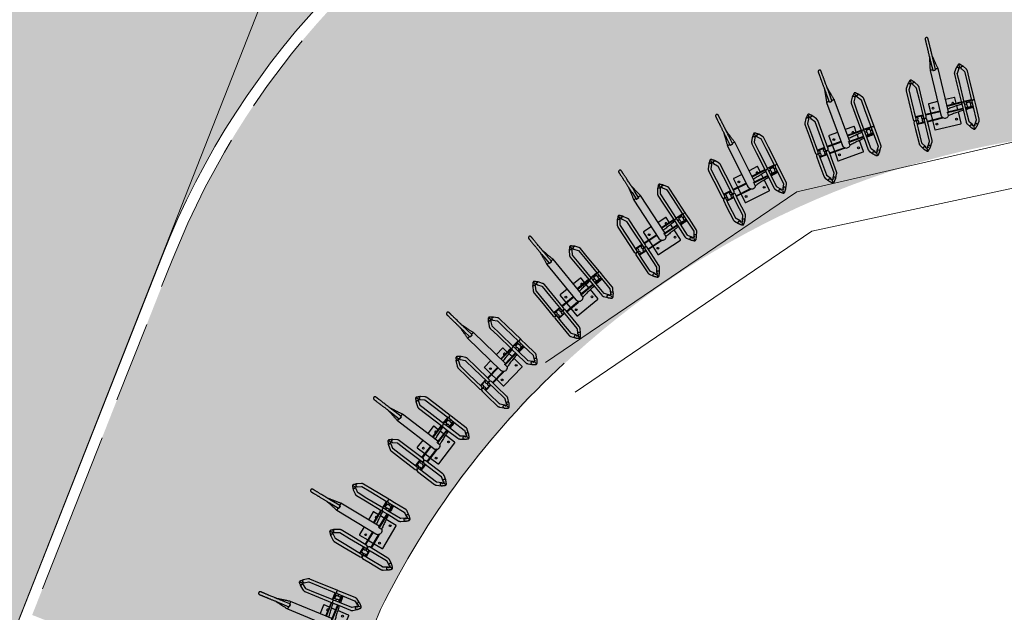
# Model space of a CAD drawing. Header units: metres. Extents: x 187916 to 189411, y 333285 to 334910.
# Tile 211 of 256: x 188624.59 to 188631.85, y 334213.83 to 334218.21. Entities that reach past the tile are written whole.
import ezdxf

# ---------------------------------------------------------------- set-up
doc = ezdxf.new("R2010")
doc.units = ezdxf.units.M
doc.linetypes.add('VH-OPSLUITBAND_100X200', pattern=[16, 8, -2, 4, -2])
for name, color, linetype, lineweight in [('B-ME-IE-TERREINAFSCHEIDING_KUNSTMATIG_MUUR-G', 253, 'IE-TERREINAFSCHEIDING-KUNSTMATIG-DICHT', 18), ('B-WE-IE-TERREINAFSCHEIDING_KUNSTMATIG_MUUR-G', 253, 'IE-TERREINAFSCHEIDING_KUNSTMATIG-SO', 15), ('B-WE-OG-TERREIN_ERF-GV', 253, 'Continuous', 15), ('B-WE-VH-OPENVERHARDING_TEGEL-GV', 253, 'Continuous', 15), ('N-WE-IE-MEUBILAIR_WEGMEUBILAIR_FIETSENREK-S-200', 7, 'Continuous', 25), ('N-WE-VH-KANTOPSLUITING_OPSLUITBAND_80X200-G', 30, 'VH-OPSLUITBAND_100X200', 15), ('N-WE-VH-KANTOPSLUITING_VOORKANTBAND-G', 7, 'Continuous', 15), ('N-WE-VH-VERHARDING_TEGEL-A', 254, 'Continuous', 5)]:
    doc.layers.add(name, color=color, linetype=linetype, lineweight=lineweight)
doc.linetypes.add('IE-TERREINAFSCHEIDING-KUNSTMATIG-DICHT', pattern='A,8,-1,[82,NLCS.SHX,S=0.75,R=90,X=0,Y=0],-1', length=10)
doc.linetypes.add('IE-TERREINAFSCHEIDING_KUNSTMATIG-SO', pattern='A,4,[82,NLCS.SHX,S=0.75,R=90,X=0,Y=0],4,-2', length=10)

# ---------------------------------------------------------------- blocks, each defined once
blk = doc.blocks.new('DTM')
at = {"layer": 'B-ME-IE-TERREINAFSCHEIDING_KUNSTMATIG_MUUR-G', "ltscale": 0.2, "flags": 128}
for points in [[(188632.711, 334217.487), (188630.318, 334216.935)], [(188632.832, 334217.159), (188630.429, 334216.646)], [(188630.318, 334216.935), (188628.465, 334215.674)], [(188630.429, 334216.646), (188628.684, 334215.456)]]:
    blk.add_lwpolyline(points, dxfattribs=at)
at = {"layer": 'B-WE-IE-TERREINAFSCHEIDING_KUNSTMATIG_MUUR-G', "ltscale": 0.2, "flags": 128}
blk.add_lwpolyline([(188627.247, 334213.85, -0.091901), (188628.602, 334215.671)], format="xyb", dxfattribs=at)
blk.add_lwpolyline([(188626.08, 334211.021), (188627.247, 334213.85)], dxfattribs=at)
at = {"layer": 'B-WE-OG-TERREIN_ERF-GV', "ltscale": 0.2, "flags": 128}
blk.add_lwpolyline([(188628.602, 334215.671, 0.091901), (188627.247, 334213.85)], format="xyb", dxfattribs=at)
blk.add_lwpolyline([(188627.247, 334213.85), (188626.08, 334211.021), (188629.315, 334209.675), (188629.208, 334209.416), (188625, 334199.197), (188621.765, 334200.543), (188620.073, 334196.391), (188617.8, 334191.342), (188615.348, 334186.378)], dxfattribs=at)
at = {"layer": 'B-WE-VH-OPENVERHARDING_TEGEL-GV', "ltscale": 0.2, "flags": 128}
for points in [[(188615.348, 334186.378), (188617.8, 334191.342), (188620.073, 334196.391), (188621.765, 334200.543), (188621.854, 334200.76), (188619.555, 334201.711), (188623.799, 334211.799), (188627.524, 334221.278)], [(188627.524, 334221.278), (188623.799, 334211.799), (188626.007, 334210.845), (188626.08, 334211.021), (188627.247, 334213.85)]]:
    blk.add_lwpolyline(points, dxfattribs=at)
blk.add_lwpolyline([(188627.247, 334213.85, -0.091901), (188628.602, 334215.671)], format="xyb", dxfattribs=at)
blk = doc.blocks.new('velopa tulip')
for p, q in [((-0.0848, 0.2325), (-0.1136, 0.2143)), ((0.0366, 0.237), (-0.0694, 0.237)), ((0.0893, 0.237), (0.0366, 0.237)), ((0.1002, 0.2275), (0.1004, 0.2275)), ((0.1003, 0.2257), (0.1003, 0.226)), ((0.1003, 0.2111), (0.1003, 0.2257)), ((0.1003, 0.2257), (0.1003, 0.2111)), ((0.2479, 0.237), (0.1113, 0.237)), ((0.3328, 0.237), (0.2479, 0.237)), ((0.3769, 0.2143), (0.3481, 0.2325)), ((-0.1383, 0.1875), (-0.1365, 0.1875)), ((-0.1365, 0.1875), (-0.1361, 0.1875)), ((-0.1361, 0.1875), (-0.1213, 0.1875)), ((-0.1207, 0.1875), (-0.1145, 0.1875)), ((-0.1136, 0.1607), (-0.0848, 0.1425)), ((-0.1019, 0.1957), (-0.0731, 0.2138)), ((-0.0731, 0.1612), (-0.1019, 0.1793)), ((-0.0694, 0.215), (0.0366, 0.215)), ((0.0366, 0.16), (-0.0694, 0.16)), ((0.0366, 0.215), (0.0893, 0.215)), ((0.0893, 0.16), (0.0366, 0.16)), ((0.0728, 0.215), (0.0728, 0.16)), ((0.0778, 0.215), (0.0778, 0.16)), ((0.0783, 0.215), (0.0783, 0.2111)), ((0.0783, 0.2111), (0.0783, 0.2108)), ((0.0783, 0.1642), (0.0783, 0.1639)), ((0.0783, 0.1639), (0.0783, 0.16)), ((0.1003, 0.2108), (0.1003, 0.2111)), ((0.1003, 0.1639), (0.1003, 0.1642)), ((0.1003, 0.1493), (0.1003, 0.1639)), ((0.1003, 0.1639), (0.1003, 0.1493)), ((0.1003, 0.149), (0.1003, 0.1493)), ((0.1113, 0.215), (0.2479, 0.215)), ((0.2479, 0.16), (0.1113, 0.16)), ((0.1223, 0.2111), (0.1223, 0.215)), ((0.1223, 0.2108), (0.1223, 0.2111)), ((0.1223, 0.1639), (0.1223, 0.1642)), ((0.1223, 0.16), (0.1223, 0.1639)), ((0.1228, 0.16), (0.1228, 0.215)), ((0.1278, 0.16), (0.1278, 0.215)), ((0.2479, 0.215), (0.3328, 0.215)), ((0.3328, 0.16), (0.2479, 0.16)), ((0.3364, 0.2138), (0.3652, 0.1957)), ((0.3652, 0.1793), (0.3364, 0.1612)), ((0.3481, 0.1425), (0.3769, 0.1607)), ((0.3756, 0.1875), (0.3774, 0.1875)), ((0.3756, 0.1875), (0.3774, 0.1875)), ((0.3774, 0.1875), (0.3778, 0.1875)), ((0.3778, 0.1875), (0.3943, 0.1875)), ((0.395, 0.1875), (0.4011, 0.1875)), ((-0.0694, 0.138), (0.0366, 0.138)), ((0, 0.097), (0, -0.097)), ((0.0728, 0.1), (0.003, 0.1)), ((0.0366, 0.138), (0.0893, 0.138)), ((0.0728, 0.138), (0.0728, 0.031)), ((0.0778, 0.138), (0.0778, 0.031)), ((0.1228, 0.1), (0.0778, 0.1)), ((0.1113, 0.138), (0.2479, 0.138)), ((0.1228, 0.031), (0.1228, 0.138)), ((0.1278, 0.031), (0.1278, 0.138)), ((0.197, 0.1), (0.1278, 0.1)), ((0.2, 0.0301), (0.2, 0.097)), ((0.2479, 0.138), (0.3328, 0.138)), ((0.0778, 0.031), (0.0728, 0.031)), ((0.0728, 0.031), (0.0728, 0.021)), ((0.0728, 0.021), (0.0776, 0.021)), ((0.0778, 0.031), (0.0778, 0.0212)), ((0.4359, 0.0301), (0.0982, 0.0301)), ((0.1228, 0.031), (0.1278, 0.031)), ((0.1228, 0.0301), (0.1228, 0.031)), ((0.1278, 0.0301), (0.1278, 0.031)), ((0.4326, 0.0107), (0.4303, 0.0083)), ((0.4889, 0.011), (0.4332, 0.011)), ((0.0808, -0.031), (0.0808, -0.021)), ((0.1014, -0.021), (0.0808, -0.021)), ((0.1014, -0.021), (0.1063, -0.021)), ((0.1014, -0.138), (0.1014, -0.021)), ((0.1063, -0.138), (0.1063, -0.021)), ((0.1063, -0.0302), (0.4359, -0.0302)), ((0.1063, -0.0304), (0.1072, -0.0302)), ((0.13, -0.0302), (0.13, -0.031)), ((0.1506, -0.0302), (0.1506, -0.138)), ((0.1555, -0.0302), (0.1555, -0.138)), ((0.2, -0.097), (0.2, -0.0302)), ((0.4303, -0.0083), (0.4326, -0.0107)), ((0.4332, -0.011), (0.4889, -0.011)), ((-0.0128, -0.1428), (-0.039, -0.161)), ((0.0985, -0.138), (0.002, -0.138)), ((0.003, -0.1), (0.0888, -0.1)), ((0.1406, -0.138), (0.0985, -0.138)), ((0.1063, -0.1), (0.1381, -0.1)), ((0.2902, -0.138), (0.1492, -0.138)), ((0.1492, -0.138), (0.1492, -0.138)), ((0.1555, -0.1), (0.197, -0.1)), ((0.3673, -0.138), (0.2902, -0.138)), ((0.4084, -0.161), (0.3822, -0.1428)), ((-0.0603, -0.1875), (-0.0624, -0.1875)), ((-0.0603, -0.1875), (-0.0599, -0.1875)), ((-0.0599, -0.1875), (-0.0438, -0.1875)), ((-0.0431, -0.1875), (-0.0371, -0.1875)), ((-0.039, -0.214), (-0.0128, -0.2322)), ((-0.0265, -0.179), (-0.0003, -0.1609)), ((-0.0003, -0.2141), (-0.0265, -0.196)), ((0.002, -0.16), (0.0985, -0.16)), ((0.0985, -0.215), (0.002, -0.215)), ((0.0985, -0.16), (0.1406, -0.16)), ((0.1406, -0.215), (0.0985, -0.215)), ((0.1014, -0.215), (0.1014, -0.16)), ((0.1063, -0.215), (0.1063, -0.16)), ((0.1146, -0.1752), (0.1194, -0.1752)), ((0.1194, -0.1998), (0.1146, -0.1998)), ((0.1196, -0.1752), (0.1194, -0.1752)), ((0.1196, -0.1998), (0.1194, -0.1998)), ((0.1296, -0.1687), (0.1339, -0.16)), ((0.1339, -0.215), (0.1296, -0.2063)), ((0.1365, -0.1752), (0.1413, -0.1752)), ((0.1413, -0.1998), (0.1365, -0.1998)), ((0.1416, -0.1752), (0.1413, -0.1752)), ((0.1415, -0.1998), (0.1413, -0.1998)), ((0.1492, -0.16), (0.2902, -0.16)), ((0.1492, -0.16), (0.1492, -0.16)), ((0.2902, -0.215), (0.1492, -0.215)), ((0.1492, -0.215), (0.1492, -0.215)), ((0.1506, -0.1703), (0.1506, -0.2048)), ((0.1515, -0.1687), (0.1558, -0.16)), ((0.1558, -0.215), (0.1515, -0.2063)), ((0.1555, -0.1606), (0.1555, -0.2144)), ((0.2902, -0.16), (0.3673, -0.16)), ((0.3673, -0.215), (0.2902, -0.215)), ((0.3697, -0.1609), (0.3959, -0.179)), ((0.3959, -0.196), (0.3697, -0.2141)), ((0.3822, -0.2322), (0.4084, -0.214)), ((0.4063, -0.1875), (0.4043, -0.1875)), ((0.4063, -0.1875), (0.4067, -0.1875)), ((0.4067, -0.1875), (0.4248, -0.1875)), ((0.4254, -0.1875), (0.4314, -0.1875)), ((0.4254, -0.1875), (0.4314, -0.1875)), ((0.002, -0.237), (0.0985, -0.237)), ((0.0985, -0.237), (0.1406, -0.237)), ((0.1492, -0.237), (0.2902, -0.237)), ((0.1492, -0.237), (0.1492, -0.237)), ((0.2902, -0.237), (0.3673, -0.237))]:
    blk.add_line(p, q)
at = {"flags": 128}
for points in [[(-0.1144, 0.2137), (-0.1137, 0.2142), (-0.1126, 0.2148), (-0.1113, 0.215), (-0.1099, 0.215), (-0.1084, 0.2146), (-0.1069, 0.2138), (-0.1054, 0.2129), (-0.104, 0.2116), (-0.1027, 0.2102), (-0.1016, 0.2085), (-0.1007, 0.2068), (-0.1, 0.205)], [(-0.1144, 0.1613), (-0.1137, 0.1608), (-0.1126, 0.1602), (-0.1113, 0.16), (-0.1099, 0.16), (-0.1084, 0.1604), (-0.1069, 0.1612), (-0.1054, 0.1621), (-0.104, 0.1634), (-0.1027, 0.1648), (-0.1016, 0.1665), (-0.1007, 0.1682), (-0.1, 0.17)], [(-0.1136, 0.2143), (-0.1124, 0.2149), (-0.111, 0.215)], [(-0.1136, 0.1607), (-0.1124, 0.1601), (-0.111, 0.16)], [(-0.1, 0.205), (-0.0995, 0.2032), (-0.0994, 0.2015), (-0.0995, 0.1998), (-0.0998, 0.1984), (-0.1004, 0.1971), (-0.1013, 0.1962), (-0.1023, 0.1954), (-0.1036, 0.195), (-0.1046, 0.195)], [(-0.1, 0.17), (-0.0995, 0.1718), (-0.0994, 0.1735), (-0.0995, 0.1752), (-0.0998, 0.1766), (-0.1004, 0.1779), (-0.1013, 0.1788), (-0.1023, 0.1796), (-0.1036, 0.18), (-0.1046, 0.18)], [(0.3652, 0.1957), (0.3657, 0.1954), (0.3669, 0.195), (0.3683, 0.195), (0.3697, 0.1952), (0.3712, 0.1958), (0.3727, 0.1966), (0.3742, 0.1977), (0.3755, 0.1991), (0.3767, 0.2006), (0.3777, 0.2023), (0.3785, 0.2041), (0.3791, 0.2059), (0.3794, 0.2077), (0.3795, 0.2094), (0.3792, 0.2109), (0.3787, 0.2123), (0.378, 0.2134), (0.377, 0.2142), (0.3769, 0.2143)], [(0.3652, 0.1957), (0.3665, 0.1951), (0.3679, 0.195), (0.3695, 0.1951), (0.3711, 0.1957), (0.3728, 0.1966), (0.3743, 0.1979), (0.3758, 0.1994), (0.377, 0.2012), (0.3781, 0.203), (0.3788, 0.205), (0.3793, 0.207), (0.3795, 0.2088), (0.3793, 0.2106), (0.3788, 0.2121), (0.378, 0.2134), (0.377, 0.2143), (0.3769, 0.2143)], [(0.3652, 0.1793), (0.3657, 0.1796), (0.3669, 0.18), (0.3683, 0.18), (0.3697, 0.1798), (0.3712, 0.1792), (0.3727, 0.1784), (0.3742, 0.1773), (0.3755, 0.1759), (0.3767, 0.1744), (0.3777, 0.1727), (0.3785, 0.1709), (0.3791, 0.1691), (0.3794, 0.1673), (0.3795, 0.1656), (0.3792, 0.1641), (0.3787, 0.1627), (0.378, 0.1616), (0.377, 0.1608), (0.3769, 0.1607)], [(0.3652, 0.1793), (0.3665, 0.1799), (0.3679, 0.18), (0.3695, 0.1799), (0.3711, 0.1793), (0.3728, 0.1784), (0.3743, 0.1771), (0.3758, 0.1756), (0.377, 0.1738), (0.3781, 0.172), (0.3788, 0.17), (0.3793, 0.168), (0.3795, 0.1662), (0.3793, 0.1644), (0.3788, 0.1629), (0.378, 0.1616), (0.377, 0.1607), (0.3769, 0.1607)], [(0.4288, 0), (0.4289, 0.0018), (0.429, 0.0035), (0.4292, 0.005), (0.4295, 0.0063), (0.4298, 0.0074), (0.4302, 0.0081), (0.4303, 0.0083)], [(0.4303, -0.0083), (0.4302, -0.0081), (0.4298, -0.0074), (0.4295, -0.0063), (0.4292, -0.005), (0.429, -0.0035), (0.4289, -0.0018), (0.4288, 0)], [(0.4332, 0.011), (0.4329, 0.0109), (0.4325, 0.0105), (0.432, 0.0097), (0.4317, 0.0086), (0.4313, 0.0072), (0.4311, 0.0056), (0.4309, 0.0039), (0.4307, 0.002), (0.4307, 0)], [(0.4307, 0), (0.4307, -0.002), (0.4309, -0.0039), (0.4311, -0.0056), (0.4313, -0.0072), (0.4317, -0.0086), (0.432, -0.0097), (0.4325, -0.0105), (0.4329, -0.0109), (0.4332, -0.011)], [(0.0914, -0.138), (0.0913, -0.1366), (0.0908, -0.1269), (0.0902, -0.1173), (0.0895, -0.1078), (0.0887, -0.0985), (0.0879, -0.0894), (0.0871, -0.0804), (0.0861, -0.0716), (0.0852, -0.0631), (0.0841, -0.0547), (0.0831, -0.0466), (0.0819, -0.0387), (0.0808, -0.031)], [(0.13, -0.031), (0.1312, -0.0387), (0.1323, -0.0466), (0.1334, -0.0547), (0.1344, -0.0631), (0.1354, -0.0716), (0.1363, -0.0804), (0.1372, -0.0894), (0.138, -0.0985), (0.1387, -0.1078), (0.1394, -0.1173), (0.14, -0.1269), (0.1406, -0.1366), (0.1407, -0.138)], [(-0.0402, -0.162), (-0.0398, -0.1616), (-0.0387, -0.1608), (-0.0375, -0.1602), (-0.036, -0.16), (-0.0345, -0.16), (-0.0329, -0.1604), (-0.0313, -0.1612), (-0.0298, -0.1621), (-0.0283, -0.1634), (-0.027, -0.1648), (-0.0259, -0.1665), (-0.025, -0.1682), (-0.0244, -0.17)], [(-0.0402, -0.213), (-0.0398, -0.2134), (-0.0387, -0.2142), (-0.0375, -0.2148), (-0.036, -0.215), (-0.0345, -0.215), (-0.0329, -0.2146), (-0.0313, -0.2138), (-0.0298, -0.2129), (-0.0283, -0.2116), (-0.027, -0.2102), (-0.0259, -0.2085), (-0.025, -0.2068), (-0.0244, -0.205)], [(-0.0244, -0.17), (-0.024, -0.1718), (-0.0239, -0.1735), (-0.0241, -0.1752), (-0.0245, -0.1766), (-0.0253, -0.1779), (-0.0263, -0.1788), (-0.0274, -0.1796), (-0.0281, -0.1798)], [(-0.0244, -0.205), (-0.024, -0.2032), (-0.0239, -0.2015), (-0.0241, -0.1998), (-0.0245, -0.1984), (-0.0253, -0.1971), (-0.0263, -0.1962), (-0.0274, -0.1954), (-0.0281, -0.1952)], [(-0.0244, -0.17), (-0.024, -0.172), (-0.0239, -0.1738)], [(-0.0244, -0.205), (-0.024, -0.203), (-0.0239, -0.2012)], [(0.0936, -0.215), (0.0936, -0.2072), (0.0934, -0.197), (0.0932, -0.1868), (0.093, -0.1766), (0.0927, -0.1665), (0.0924, -0.16)], [(0.1422, -0.1751), (0.1423, -0.1766), (0.1425, -0.1868), (0.1427, -0.197), (0.1427, -0.1999)], [(0.3959, -0.179), (0.3968, -0.1796), (0.3982, -0.18), (0.3997, -0.18), (0.4012, -0.1798), (0.4028, -0.1792), (0.4044, -0.1784), (0.4059, -0.1773), (0.4073, -0.1759), (0.4085, -0.1744), (0.4095, -0.1727), (0.4103, -0.1709), (0.4108, -0.1691), (0.411, -0.1673), (0.411, -0.1656), (0.4107, -0.1641), (0.4101, -0.1627), (0.4092, -0.1616), (0.4084, -0.161)], [(0.3959, -0.179), (0.3963, -0.1793), (0.3977, -0.1799), (0.3993, -0.18), (0.401, -0.1799), (0.4027, -0.1793), (0.4044, -0.1784), (0.4061, -0.1771), (0.4076, -0.1756), (0.4088, -0.1738), (0.4099, -0.172), (0.4106, -0.17), (0.411, -0.168), (0.411, -0.1662), (0.4108, -0.1644), (0.4101, -0.1629), (0.4092, -0.1616), (0.4084, -0.161)], [(0.3959, -0.196), (0.3968, -0.1954), (0.3982, -0.195), (0.3997, -0.195), (0.4012, -0.1952), (0.4028, -0.1958), (0.4044, -0.1966), (0.4059, -0.1977), (0.4073, -0.1991), (0.4085, -0.2006), (0.4095, -0.2023), (0.4103, -0.2041), (0.4108, -0.2059), (0.411, -0.2077), (0.411, -0.2094), (0.4107, -0.2109), (0.4101, -0.2123), (0.4092, -0.2134), (0.4084, -0.214)], [(0.3959, -0.196), (0.3963, -0.1957), (0.3977, -0.1951), (0.3993, -0.195), (0.401, -0.1951), (0.4027, -0.1957), (0.4044, -0.1966), (0.4061, -0.1979), (0.4076, -0.1994), (0.4088, -0.2012), (0.4099, -0.203), (0.4106, -0.205), (0.411, -0.207), (0.411, -0.2088), (0.4108, -0.2106), (0.4101, -0.2121), (0.4092, -0.2134), (0.4084, -0.214)]]:
    blk.add_lwpolyline(points, dxfattribs=at)
for centre in [(0.04, 0.075), (0.16, 0.075), (0.04, -0.075)]:
    blk.add_circle(centre, 0.00675)
for centre, radius, start, end in [((0.0893, 0.226), 0.011, 0, 90), ((0.0893, 0.226), 0.011, 270, 0), ((0.1113, 0.226), 0.011, 90, 270), ((0.0893, 0.2108), 0.011, 180, 0), ((0.0893, 0.1642), 0.011, 0, 180), ((0.0893, 0.149), 0.011, 0, 90), ((0.0893, 0.149), 0.011, 270, 0), ((0.1113, 0.2108), 0.011, 180, 0), ((0.1113, 0.1642), 0.011, 0, 180), ((0.1113, 0.149), 0.011, 90, 270), ((0.003, 0.097), 0.003, 90, 180), ((0.197, 0.097), 0.003, 0, 90), ((0.0982, 0), 0.0301, 135.85174, 234.69063), ((0.0982, 0), 0.0301, 90, 132.44048), ((0.1, 0), 0.031, 76.55182, 119.4047), ((0.16, -0.075), 0.00675, 0, 131.42087), ((0.003, -0.097), 0.003, 180, 270), ((0.1406, -0.149), 0.011, 270, 90), ((0.16, -0.075), 0.00675, 228.57913, 0), ((0.197, -0.097), 0.003, 270, 0), ((-0.036, -0.1648), 0.00486, 86.68873, 128.48439), ((-0.036, -0.2102), 0.00486, 231.51471, 273.31079), ((0.1146, -0.1642), 0.0109, 220.58787, 269.97569), ((0.1146, -0.2108), 0.0109, 90.02431, 139.41213), ((0.1365, -0.1642), 0.0109, 219.13253, 269.97468), ((0.1365, -0.2108), 0.0109, 90.02534, 140.89254), ((0.1406, -0.226), 0.011, 270, 90)]:
    blk.add_arc(centre, radius, start, end)
for points, knots in [([(-0.0694, 0.237), (-0.0701, 0.237), (-0.0718, 0.237), (-0.0744, 0.2366), (-0.0773, 0.2359), (-0.0801, 0.2349), (-0.0826, 0.2338), (-0.0841, 0.2329), (-0.0848, 0.2325)], [0, 0, 0, 0, 0.124065, 0.306674, 0.489244, 0.672443, 0.856902, 1, 1, 1, 1]), ([(0.3481, 0.2325), (0.3475, 0.2328), (0.3461, 0.2337), (0.3436, 0.2349), (0.3407, 0.2359), (0.3378, 0.2366), (0.3351, 0.2369), (0.3334, 0.237), (0.3328, 0.237)], [0, 0, 0, 0, 0.120851, 0.312318, 0.501801, 0.688838, 0.873857, 1, 1, 1, 1]), ([(-0.1136, 0.2143), (-0.1148, 0.2135), (-0.117, 0.212), (-0.1199, 0.2095), (-0.1224, 0.2073), (-0.1243, 0.2053), (-0.1258, 0.2037), (-0.127, 0.2023), (-0.1285, 0.2011), (-0.1301, 0.1998), (-0.1318, 0.1982), (-0.1334, 0.1967), (-0.1349, 0.1952), (-0.1362, 0.1934), (-0.1373, 0.1915), (-0.1381, 0.1894), (-0.1382, 0.1882), (-0.1383, 0.1875)], [0, 0, 0, 0, 0.122477, 0.222259, 0.316104, 0.385826, 0.440338, 0.485572, 0.526524, 0.584415, 0.654905, 0.720939, 0.769206, 0.829948, 0.905235, 0.949405, 1, 1, 1, 1]), ([(-0.1383, 0.1875), (-0.1382, 0.1868), (-0.1381, 0.1856), (-0.1373, 0.1835), (-0.1362, 0.1816), (-0.1349, 0.1798), (-0.1334, 0.1783), (-0.1318, 0.1768), (-0.1301, 0.1752), (-0.1284, 0.1739), (-0.1269, 0.1725), (-0.1255, 0.1709), (-0.1239, 0.1693), (-0.122, 0.1674), (-0.1198, 0.1654), (-0.117, 0.163), (-0.1148, 0.1615), (-0.1136, 0.1607)], [0, 0, 0, 0, 0.050595, 0.094765, 0.170052, 0.230794, 0.279061, 0.345095, 0.415585, 0.473476, 0.518968, 0.570902, 0.634903, 0.69776, 0.777742, 0.877523, 1, 1, 1, 1]), ([(-0.1145, 0.1875), (-0.1146, 0.1884), (-0.1146, 0.1901), (-0.1141, 0.1922), (-0.1134, 0.1937), (-0.1125, 0.1952), (-0.1115, 0.1966), (-0.1106, 0.1977), (-0.11, 0.1982), (-0.1099, 0.1984), (-0.1099, 0.1984), (-0.1099, 0.1984)], [0, 0, 0, 0, 0.171258, 0.315163, 0.441721, 0.552181, 0.731475, 0.883998, 0.950691, 0.979894, 1, 1, 1, 1]), ([(-0.1099, 0.1766), (-0.1099, 0.1766), (-0.1099, 0.1766), (-0.11, 0.1768), (-0.1106, 0.1773), (-0.1115, 0.1784), (-0.1125, 0.1798), (-0.1134, 0.1813), (-0.1141, 0.1828), (-0.1146, 0.1849), (-0.1146, 0.1866), (-0.1145, 0.1875)], [0, 0, 0, 0, 0.020106, 0.049309, 0.116002, 0.268525, 0.447819, 0.558279, 0.684837, 0.828742, 1, 1, 1, 1]), ([(-0.1126, 0.1951), (-0.1122, 0.1949), (-0.1113, 0.1946), (-0.1095, 0.1941), (-0.1073, 0.1939), (-0.1046, 0.1943), (-0.1029, 0.1952), (-0.1019, 0.1957)], [0, 0, 0, 0, 0.119135, 0.286079, 0.486904, 0.722383, 1, 1, 1, 1]), ([(-0.1019, 0.1793), (-0.1029, 0.1798), (-0.1046, 0.1807), (-0.1073, 0.1811), (-0.1095, 0.1809), (-0.1113, 0.1804), (-0.1122, 0.1801), (-0.1126, 0.1799)], [0, 0, 0, 0, 0.277617, 0.513096, 0.713921, 0.880865, 1, 1, 1, 1]), ([(-0.1112, 0.195), (-0.1114, 0.195), (-0.1118, 0.195), (-0.1123, 0.1951), (-0.1125, 0.1951)], [0, 0, 0, 0, 0.4996905, 1, 1, 1, 1]), ([(-0.1112, 0.18), (-0.1114, 0.18), (-0.1118, 0.18), (-0.1123, 0.1799), (-0.1125, 0.1799)], [0, 0, 0, 0, 0.4996905, 1, 1, 1, 1]), ([(-0.1119, 0.1961), (-0.1118, 0.1961), (-0.1114, 0.1961), (-0.1109, 0.196), (-0.1103, 0.1957), (-0.1101, 0.1954), (-0.1103, 0.1951), (-0.1108, 0.195), (-0.1112, 0.195), (-0.1112, 0.195)], [0, 0, 0, 0, 0.027503, 0.20321, 0.37846, 0.564953, 0.762133, 0.952446, 1, 1, 1, 1]), ([(-0.1119, 0.1789), (-0.1118, 0.1789), (-0.1114, 0.1789), (-0.1109, 0.179), (-0.1103, 0.1793), (-0.1101, 0.1796), (-0.1103, 0.1799), (-0.1108, 0.18), (-0.1112, 0.18), (-0.1112, 0.18)], [0, 0, 0, 0, 0.027503, 0.20321, 0.37846, 0.564953, 0.762133, 0.952446, 1, 1, 1, 1]), ([(-0.0731, 0.2138), (-0.0729, 0.2139), (-0.0724, 0.2143), (-0.0715, 0.2147), (-0.0704, 0.215), (-0.0698, 0.215), (-0.0694, 0.215)], [0, 0, 0, 0, 0.12225, 0.398822, 0.69092, 1, 1, 1, 1]), ([(-0.0694, 0.16), (-0.0696, 0.16), (-0.0701, 0.16), (-0.0709, 0.1602), (-0.072, 0.1605), (-0.0727, 0.161), (-0.0731, 0.1612)], [0, 0, 0, 0, 0.1232674, 0.4529766, 0.7390001, 1, 1, 1, 1]), ([(0.3328, 0.215), (0.3329, 0.215), (0.3334, 0.215), (0.3342, 0.2148), (0.3353, 0.2145), (0.336, 0.214), (0.3364, 0.2138)], [0, 0, 0, 0, 0.123267, 0.452977, 0.739, 1, 1, 1, 1]), ([(0.3364, 0.1612), (0.3362, 0.1611), (0.3357, 0.1607), (0.3348, 0.1603), (0.3337, 0.16), (0.3331, 0.16), (0.3328, 0.16)], [0, 0, 0, 0, 0.12225, 0.398822, 0.69092, 1, 1, 1, 1]), ([(0.3652, 0.1957), (0.366, 0.1953), (0.3673, 0.1945), (0.3694, 0.1941), (0.3711, 0.194), (0.3725, 0.1941), (0.3735, 0.1942), (0.3744, 0.1944), (0.3751, 0.1946), (0.3754, 0.1948), (0.3756, 0.1948)], [0, 0, 0, 0, 0.228013, 0.417046, 0.573089, 0.697124, 0.78933, 0.867012, 0.93676, 1, 1, 1, 1]), ([(0.3751, 0.1803), (0.375, 0.1803), (0.3744, 0.1805), (0.373, 0.1809), (0.3708, 0.1811), (0.3686, 0.1808), (0.3667, 0.1802), (0.3657, 0.1796), (0.3652, 0.1793)], [0, 0, 0, 0, 0.0428138, 0.2057976, 0.4179633, 0.6789196, 0.830664, 1, 1, 1, 1]), ([(0.3743, 0.1944), (0.3743, 0.1943), (0.3746, 0.194), (0.375, 0.1931), (0.3755, 0.1917), (0.3757, 0.1898), (0.3756, 0.1883), (0.3755, 0.1875)], [0, 0, 0, 0, 0.051552, 0.243042, 0.456049, 0.700969, 1, 1, 1, 1]), ([(0.3755, 0.1875), (0.3756, 0.1866), (0.3757, 0.185), (0.3754, 0.1829), (0.3748, 0.1815), (0.3744, 0.1808), (0.3743, 0.1805)], [0, 0, 0, 0, 0.335499, 0.606332, 0.842492, 1, 1, 1, 1]), ([(0.3773, 0.1798), (0.3775, 0.1798), (0.378, 0.1798), (0.3786, 0.1798), (0.3791, 0.1797), (0.3792, 0.1796), (0.3789, 0.1796), (0.3782, 0.1796), (0.3773, 0.1797), (0.3762, 0.18), (0.3755, 0.1802), (0.3751, 0.1803)], [0, 0, 0, 0, 0.048809, 0.1687228, 0.2878814, 0.4080283, 0.5291771, 0.6485924, 0.7647257, 0.8817593, 1, 1, 1, 1]), ([(0.3773, 0.1952), (0.3775, 0.1952), (0.378, 0.1952), (0.3786, 0.1952), (0.3791, 0.1953), (0.3792, 0.1954), (0.3789, 0.1954), (0.3782, 0.1954), (0.3773, 0.1953), (0.3764, 0.195), (0.3758, 0.1949), (0.3756, 0.1948)], [0, 0, 0, 0, 0.051599, 0.178367, 0.304337, 0.431351, 0.559425, 0.685666, 0.808437, 0.932161, 1, 1, 1, 1]), ([(0.4011, 0.1875), (0.4011, 0.1881), (0.4009, 0.1891), (0.4003, 0.191), (0.399, 0.1934), (0.397, 0.1956), (0.3947, 0.1975), (0.3927, 0.199), (0.3911, 0.2003), (0.3898, 0.2012), (0.3888, 0.2023), (0.3879, 0.2036), (0.3867, 0.2051), (0.3851, 0.207), (0.3833, 0.209), (0.3814, 0.2109), (0.3793, 0.2127), (0.3778, 0.2137), (0.3769, 0.2143)], [0, 0, 0, 0, 0.044877, 0.084979, 0.156475, 0.252539, 0.337843, 0.409274, 0.467887, 0.503605, 0.540098, 0.58069, 0.631032, 0.695152, 0.775988, 0.840334, 0.914309, 1, 1, 1, 1]), ([(0.3769, 0.1607), (0.378, 0.1614), (0.3799, 0.1628), (0.3825, 0.1652), (0.3846, 0.1674), (0.3863, 0.1695), (0.3879, 0.1713), (0.3891, 0.1728), (0.3901, 0.1738), (0.3908, 0.1747), (0.3919, 0.1753), (0.3929, 0.1762), (0.3939, 0.1769), (0.3949, 0.1777), (0.3964, 0.1789), (0.3978, 0.1803), (0.3991, 0.1818), (0.4, 0.1833), (0.4008, 0.1853), (0.401, 0.1867), (0.4011, 0.1875)], [0, 0, 0, 0, 0.110377, 0.202357, 0.287831, 0.356993, 0.414085, 0.480356, 0.503863, 0.526371, 0.567725, 0.604092, 0.631237, 0.666594, 0.722803, 0.795486, 0.837751, 0.884408, 0.93718, 1, 1, 1, 1]), ([(-0.0848, 0.1425), (-0.0842, 0.1422), (-0.0828, 0.1413), (-0.0803, 0.1401), (-0.0774, 0.1391), (-0.0745, 0.1384), (-0.0718, 0.1381), (-0.0701, 0.138), (-0.0694, 0.138)], [0, 0, 0, 0, 0.120851, 0.312318, 0.501801, 0.688838, 0.873857, 1, 1, 1, 1]), ([(0.3328, 0.138), (0.3334, 0.138), (0.3351, 0.138), (0.3377, 0.1384), (0.3406, 0.1391), (0.3434, 0.1401), (0.3459, 0.1412), (0.3474, 0.1421), (0.3481, 0.1425)], [0, 0, 0, 0, 0.124065, 0.306674, 0.489244, 0.672443, 0.856902, 1, 1, 1, 1]), ([(0.5377, 0.011), (0.5369, 0.0111), (0.5345, 0.0115), (0.5303, 0.0123), (0.5248, 0.0132), (0.5187, 0.0143), (0.5119, 0.0155), (0.5044, 0.0168), (0.4961, 0.0183), (0.4873, 0.02), (0.4779, 0.0217), (0.4679, 0.0236), (0.4575, 0.0257), (0.4467, 0.0279), (0.4397, 0.0294), (0.436, 0.0301)], [0, 0, 0, 0, 0.0197128, 0.0644393, 0.1125461, 0.167909, 0.2305496, 0.3004967, 0.3777896, 0.4624808, 0.5546379, 0.6543469, 0.7617154, 0.8768777, 1, 1, 1, 1]), ([(0.436, 0.011), (0.436, 0.0111), (0.436, 0.0119), (0.436, 0.0134), (0.436, 0.0154), (0.436, 0.0172), (0.436, 0.0188), (0.436, 0.0204), (0.436, 0.022), (0.436, 0.0238), (0.436, 0.0254), (0.436, 0.0268), (0.436, 0.0278), (0.436, 0.0285), (0.436, 0.0291), (0.436, 0.0295), (0.436, 0.0297), (0.436, 0.0298), (0.436, 0.0299), (0.436, 0.03), (0.436, 0.0301), (0.436, 0.0301), (0.436, 0.0301), (0.436, 0.0301), (0.436, 0.0301)], [0, 0, 0, 0, 0.008639, 0.059394, 0.112007, 0.166628, 0.216854, 0.269157, 0.323607, 0.399815, 0.481005, 0.556548, 0.637434, 0.693081, 0.752433, 0.811322, 0.83232, 0.854223, 0.877031, 0.900741, 0.925354, 0.950869, 0.972152, 1, 1, 1, 1]), ([(0.6672, 0.011), (0.6672, 0.011), (0.6673, 0.011), (0.6669, 0.011), (0.6657, 0.011), (0.6637, 0.011), (0.6608, 0.011), (0.6575, 0.011), (0.6541, 0.011), (0.6507, 0.011), (0.6462, 0.011), (0.6402, 0.011), (0.6324, 0.011), (0.6241, 0.011), (0.6165, 0.011), (0.6095, 0.011), (0.603, 0.011), (0.5958, 0.011), (0.5876, 0.011), (0.5784, 0.011), (0.5689, 0.011), (0.5589, 0.011), (0.5488, 0.011), (0.5379, 0.011), (0.5264, 0.011), (0.5144, 0.011), (0.5018, 0.011), (0.4933, 0.011), (0.4889, 0.011)], [0, 0, 0, 0, 0.0077889, 0.0325667, 0.0558112, 0.0884112, 0.1186968, 0.1467403, 0.1723571, 0.1951586, 0.2160672, 0.258636, 0.3021293, 0.3461576, 0.3903089, 0.4196575, 0.4513444, 0.4869285, 0.526598, 0.570525, 0.6188579, 0.6638793, 0.7122479, 0.7638683, 0.8185402, 0.8760179, 0.9363917, 1, 1, 1, 1]), ([(0.6671, -0.011), (0.6683, -0.0109), (0.6705, -0.0107), (0.6733, -0.0093), (0.6754, -0.0076), (0.6767, -0.0058), (0.6776, -0.0041), (0.6782, -0.002), (0.6784, 0.0006), (0.6778, 0.0037), (0.6765, 0.0061), (0.6749, 0.008), (0.6731, 0.0094), (0.6711, 0.0104), (0.669, 0.0109), (0.6677, 0.011), (0.6671, 0.011)], [0, 0, 0, 0, 0.10519, 0.196935, 0.273414, 0.335129, 0.385301, 0.430719, 0.510707, 0.598369, 0.688906, 0.735039, 0.799548, 0.887897, 0.941176, 1, 1, 1, 1]), ([(0.436, -0.0302), (0.4393, -0.0295), (0.4456, -0.0281), (0.4552, -0.0261), (0.4644, -0.0243), (0.473, -0.0227), (0.481, -0.0211), (0.4883, -0.0198), (0.4949, -0.0186), (0.5006, -0.0175), (0.5057, -0.0166), (0.5106, -0.0157), (0.5155, -0.0149), (0.5207, -0.014), (0.528, -0.0127), (0.5337, -0.0117), (0.5377, -0.011)], [0, 0, 0, 0, 0.111144, 0.214183, 0.309259, 0.396487, 0.475958, 0.547745, 0.611906, 0.664058, 0.710001, 0.754574, 0.800183, 0.846832, 0.894527, 1, 1, 1, 1]), ([(0.436, -0.0301), (0.436, -0.0301), (0.436, -0.0301), (0.436, -0.03), (0.436, -0.0298), (0.436, -0.0295), (0.436, -0.0291), (0.436, -0.0284), (0.436, -0.0274), (0.436, -0.0262), (0.436, -0.0246), (0.436, -0.0229), (0.436, -0.0209), (0.436, -0.0186), (0.436, -0.0159), (0.436, -0.0134), (0.436, -0.0117), (0.436, -0.011)], [0, 0, 0, 0, 0.045836, 0.086691, 0.142638, 0.194585, 0.242524, 0.323796, 0.398915, 0.480175, 0.556181, 0.637127, 0.713171, 0.794159, 0.870441, 0.951328, 1, 1, 1, 1]), ([(0.4889, -0.011), (0.4923, -0.011), (0.4989, -0.011), (0.5087, -0.011), (0.5179, -0.011), (0.5264, -0.011), (0.5339, -0.011), (0.5405, -0.011), (0.5462, -0.011), (0.5513, -0.011), (0.5593, -0.011), (0.5705, -0.011), (0.585, -0.011), (0.5976, -0.011), (0.6081, -0.011), (0.6166, -0.011), (0.6248, -0.011), (0.6327, -0.011), (0.6387, -0.011), (0.6429, -0.011), (0.6457, -0.011), (0.6482, -0.011), (0.6506, -0.011), (0.653, -0.011), (0.6555, -0.011), (0.6582, -0.011), (0.6611, -0.011), (0.6635, -0.011), (0.6654, -0.011), (0.6667, -0.011), (0.6673, -0.011), (0.6672, -0.011), (0.6672, -0.011)], [0, 0, 0, 0, 0.04898, 0.09671, 0.141375, 0.181827, 0.217731, 0.248811, 0.275959, 0.299334, 0.32118, 0.389213, 0.459282, 0.530128, 0.572533, 0.61467, 0.656941, 0.699123, 0.740679, 0.757435, 0.773796, 0.789771, 0.805368, 0.820596, 0.837607, 0.858754, 0.883609, 0.911863, 0.935232, 0.960573, 0.988223, 1, 1, 1, 1]), ([(0.002, -0.138), (0.0014, -0.138), (-0.0002, -0.1381), (-0.0027, -0.1384), (-0.0054, -0.1391), (-0.008, -0.1401), (-0.0105, -0.1413), (-0.0121, -0.1423), (-0.0128, -0.1428)], [0, 0, 0, 0, 0.124701, 0.300894, 0.477051, 0.65413, 0.833027, 1, 1, 1, 1]), ([(0.1492, -0.138), (0.1486, -0.138), (0.1474, -0.1381), (0.1458, -0.1385), (0.145, -0.1388), (0.1446, -0.139)], [0, 0, 0, 0, 0.379229, 0.75931, 1, 1, 1, 1]), ([(0.3822, -0.1428), (0.3817, -0.1425), (0.3803, -0.1415), (0.378, -0.1403), (0.3752, -0.1392), (0.3724, -0.1385), (0.3698, -0.1381), (0.3681, -0.138), (0.3673, -0.138)], [0, 0, 0, 0, 0.11998, 0.309233, 0.495581, 0.678367, 0.858205, 1, 1, 1, 1]), ([(-0.0391, -0.161), (-0.0401, -0.1618), (-0.0421, -0.1632), (-0.0447, -0.1656), (-0.047, -0.1678), (-0.0489, -0.1697), (-0.0505, -0.1715), (-0.052, -0.1731), (-0.0536, -0.1743), (-0.0551, -0.1757), (-0.0564, -0.177), (-0.058, -0.1786), (-0.0593, -0.1801), (-0.0605, -0.1818), (-0.0613, -0.1834), (-0.062, -0.1853), (-0.0623, -0.1867), (-0.0624, -0.1875)], [0, 0, 0, 0, 0.119081, 0.219042, 0.302369, 0.372635, 0.435865, 0.494094, 0.547917, 0.598073, 0.655379, 0.716269, 0.793866, 0.838432, 0.886751, 0.939701, 1, 1, 1, 1]), ([(-0.0624, -0.1875), (-0.0623, -0.188), (-0.0622, -0.1891), (-0.0616, -0.191), (-0.0605, -0.1934), (-0.0587, -0.1957), (-0.0567, -0.1978), (-0.0549, -0.1995), (-0.0536, -0.2007), (-0.0523, -0.2018), (-0.0511, -0.2027), (-0.0501, -0.204), (-0.0488, -0.2053), (-0.0472, -0.207), (-0.045, -0.2092), (-0.0423, -0.2116), (-0.0402, -0.2132), (-0.0391, -0.214)], [0, 0, 0, 0, 0.0428575, 0.0821757, 0.1544339, 0.2528106, 0.3379954, 0.4073104, 0.4632364, 0.5014139, 0.5427982, 0.5840677, 0.6247083, 0.6906306, 0.77334, 0.8756339, 1, 1, 1, 1]), ([(-0.0371, -0.1875), (-0.0372, -0.1866), (-0.0373, -0.1848), (-0.0368, -0.1826), (-0.0361, -0.1809), (-0.0352, -0.1794), (-0.0344, -0.1781), (-0.0336, -0.1771), (-0.0331, -0.1765), (-0.0328, -0.1762), (-0.0328, -0.1762), (-0.0328, -0.1762)], [0, 0, 0, 0, 0.167188, 0.314978, 0.453171, 0.582204, 0.733452, 0.849914, 0.935149, 0.982027, 1, 1, 1, 1]), ([(-0.0328, -0.1988), (-0.0328, -0.1988), (-0.0328, -0.1988), (-0.0331, -0.1985), (-0.0336, -0.1979), (-0.0344, -0.1969), (-0.0352, -0.1956), (-0.0361, -0.1941), (-0.0368, -0.1924), (-0.0373, -0.1902), (-0.0372, -0.1884), (-0.0371, -0.1875)], [0, 0, 0, 0, 0.017973, 0.064851, 0.150086, 0.266548, 0.417796, 0.546829, 0.685022, 0.832812, 1, 1, 1, 1]), ([(-0.0358, -0.1805), (-0.0354, -0.1806), (-0.0343, -0.1809), (-0.0322, -0.1811), (-0.0293, -0.1807), (-0.0275, -0.1796), (-0.0265, -0.1791)], [0, 0, 0, 0, 0.125684, 0.370341, 0.658314, 1, 1, 1, 1]), ([(-0.0265, -0.1959), (-0.0275, -0.1954), (-0.0293, -0.1943), (-0.0322, -0.1939), (-0.0343, -0.1941), (-0.0354, -0.1944), (-0.0358, -0.1945)], [0, 0, 0, 0, 0.341686, 0.629659, 0.874316, 1, 1, 1, 1]), ([(-0.035, -0.1791), (-0.0349, -0.1792), (-0.0347, -0.1793), (-0.0346, -0.1796), (-0.0349, -0.1799), (-0.0353, -0.18), (-0.0355, -0.18)], [0, 0, 0, 0, 0.165211, 0.459462, 0.770574, 1, 1, 1, 1]), ([(-0.035, -0.1959), (-0.0349, -0.1958), (-0.0347, -0.1957), (-0.0346, -0.1954), (-0.0349, -0.1951), (-0.0353, -0.195), (-0.0355, -0.195)], [0, 0, 0, 0, 0.165211, 0.459462, 0.770574, 1, 1, 1, 1]), ([(-0.0344, -0.1792), (-0.0345, -0.1791), (-0.0347, -0.179), (-0.0349, -0.1789), (-0.0349, -0.1789)], [0, 0, 0, 0, 0.968741, 1, 1, 1, 1]), ([(-0.0344, -0.1958), (-0.0345, -0.1959), (-0.0347, -0.196), (-0.0349, -0.1961), (-0.0349, -0.1961)], [0, 0, 0, 0, 0.968741, 1, 1, 1, 1]), ([(-0.0003, -0.1609), (-0.0002, -0.1608), (0.0002, -0.1605), (0.0008, -0.1602), (0.0015, -0.16), (0.0018, -0.16), (0.002, -0.16)], [0, 0, 0, 0, 0.121411, 0.379841, 0.654231, 1, 1, 1, 1]), ([(0.002, -0.215), (0.002, -0.215), (0.0017, -0.215), (0.0013, -0.2149), (0.0006, -0.2147), (0.0001, -0.2144), (-0.0003, -0.2141), (-0.0003, -0.2141)], [0, 0, 0, 0, 0.12395, 0.438351, 0.709978, 0.958231, 1, 1, 1, 1]), ([(0.1194, -0.1752), (0.12, -0.1752), (0.1212, -0.1751), (0.1229, -0.1747), (0.1245, -0.174), (0.1259, -0.1732), (0.1271, -0.1722), (0.1281, -0.1711), (0.1289, -0.17), (0.1293, -0.1692), (0.1296, -0.1688), (0.1296, -0.1687)], [0, 0, 0, 0, 0.13534, 0.270983, 0.400458, 0.524645, 0.643975, 0.758679, 0.868967, 0.975954, 1, 1, 1, 1]), ([(0.1296, -0.2063), (0.1294, -0.2059), (0.129, -0.2051), (0.1281, -0.2039), (0.1271, -0.2028), (0.1257, -0.2017), (0.1243, -0.2009), (0.1226, -0.2002), (0.121, -0.1999), (0.1199, -0.1998), (0.1194, -0.1998)], [0, 0, 0, 0, 0.1135238, 0.233962, 0.3595465, 0.4890472, 0.6210889, 0.7546755, 0.8891413, 1, 1, 1, 1]), ([(0.1413, -0.1752), (0.1419, -0.1752), (0.1431, -0.1751), (0.1448, -0.1747), (0.1464, -0.174), (0.1478, -0.1732), (0.149, -0.1722), (0.15, -0.1711), (0.1508, -0.17), (0.1513, -0.1692), (0.1515, -0.1688), (0.1515, -0.1687)], [0, 0, 0, 0, 0.13534, 0.270983, 0.400458, 0.524645, 0.643975, 0.758679, 0.868967, 0.975954, 1, 1, 1, 1]), ([(0.1515, -0.2063), (0.1513, -0.2059), (0.1509, -0.2051), (0.1501, -0.2039), (0.149, -0.2028), (0.1477, -0.2017), (0.1462, -0.2009), (0.1445, -0.2002), (0.1429, -0.1999), (0.1418, -0.1998), (0.1413, -0.1998)], [0, 0, 0, 0, 0.113524, 0.233962, 0.359546, 0.489047, 0.621089, 0.754675, 0.889141, 1, 1, 1, 1]), ([(0.3673, -0.16), (0.3674, -0.16), (0.3676, -0.16), (0.3681, -0.1601), (0.3688, -0.1603), (0.3693, -0.1606), (0.3696, -0.1609), (0.3697, -0.1609)], [0, 0, 0, 0, 0.12395, 0.438351, 0.709978, 0.958231, 1, 1, 1, 1]), ([(0.3697, -0.2141), (0.3696, -0.2142), (0.3691, -0.2145), (0.3685, -0.2148), (0.3679, -0.215), (0.3675, -0.215), (0.3673, -0.215)], [0, 0, 0, 0, 0.121411, 0.379841, 0.654231, 1, 1, 1, 1]), ([(0.3959, -0.179), (0.3967, -0.1795), (0.3983, -0.1805), (0.4007, -0.181), (0.4027, -0.181), (0.4041, -0.1809), (0.4053, -0.1806), (0.4061, -0.1804), (0.4067, -0.1802), (0.4069, -0.1801), (0.407, -0.1801)], [0, 0, 0, 0, 0.246547, 0.446298, 0.606888, 0.72852, 0.81792, 0.894396, 0.961946, 1, 1, 1, 1]), ([(0.407, -0.1949), (0.4069, -0.1949), (0.4067, -0.1948), (0.4061, -0.1946), (0.4053, -0.1944), (0.4041, -0.1941), (0.4027, -0.194), (0.4007, -0.194), (0.3983, -0.1945), (0.3967, -0.1955), (0.3959, -0.196)], [0, 0, 0, 0, 0.038054, 0.105604, 0.18208, 0.27148, 0.393112, 0.553702, 0.753453, 1, 1, 1, 1]), ([(0.4034, -0.1809), (0.4036, -0.1812), (0.4039, -0.1818), (0.4042, -0.1832), (0.4045, -0.1851), (0.4043, -0.1866), (0.4043, -0.1875)], [0, 0, 0, 0, 0.161668, 0.380534, 0.651026, 1, 1, 1, 1]), ([(0.4043, -0.1875), (0.4043, -0.1884), (0.4045, -0.1899), (0.4042, -0.1918), (0.4039, -0.1932), (0.4036, -0.1938), (0.4034, -0.1941)], [0, 0, 0, 0, 0.348974, 0.619466, 0.838332, 1, 1, 1, 1]), ([(0.4098, -0.1796), (0.4097, -0.1796), (0.4097, -0.1796), (0.4091, -0.1796), (0.4082, -0.1797), (0.4075, -0.1799), (0.4071, -0.18), (0.407, -0.1801)], [0, 0, 0, 0, 0.24744, 0.491621, 0.729091, 0.968403, 1, 1, 1, 1]), ([(0.4098, -0.1954), (0.4097, -0.1954), (0.4097, -0.1954), (0.4091, -0.1954), (0.4082, -0.1953), (0.4075, -0.1951), (0.4071, -0.195), (0.407, -0.1949)], [0, 0, 0, 0, 0.24744, 0.491621, 0.729091, 0.968403, 1, 1, 1, 1]), ([(0.4314, -0.1875), (0.4314, -0.1869), (0.4312, -0.1859), (0.4306, -0.184), (0.4294, -0.1816), (0.4275, -0.1794), (0.4254, -0.1776), (0.4235, -0.176), (0.422, -0.1749), (0.421, -0.174), (0.4203, -0.1735), (0.4196, -0.1728), (0.4189, -0.1717), (0.4177, -0.1703), (0.4161, -0.1684), (0.4144, -0.1664), (0.4126, -0.1645), (0.4107, -0.1626), (0.4092, -0.1615), (0.4084, -0.161)], [0, 0, 0, 0, 0.045485, 0.08606, 0.158245, 0.255007, 0.340703, 0.412069, 0.46979, 0.504139, 0.521917, 0.540065, 0.579024, 0.627927, 0.691443, 0.77268, 0.837832, 0.91295, 1, 1, 1, 1]), ([(0.4084, -0.214), (0.4092, -0.2134), (0.4108, -0.2123), (0.4132, -0.2099), (0.4156, -0.2073), (0.4177, -0.2047), (0.4192, -0.2029), (0.4201, -0.2018), (0.4209, -0.2008), (0.422, -0.2001), (0.4231, -0.1992), (0.4241, -0.1984), (0.4253, -0.1975), (0.4268, -0.1962), (0.4282, -0.1948), (0.4294, -0.1932), (0.4303, -0.1917), (0.4311, -0.1898), (0.4313, -0.1883), (0.4314, -0.1875)], [0, 0, 0, 0, 0.091995, 0.172463, 0.286988, 0.379632, 0.44828, 0.472394, 0.495435, 0.543799, 0.579795, 0.61231, 0.652958, 0.714167, 0.790719, 0.834468, 0.882349, 0.936182, 1, 1, 1, 1]), ([(-0.0128, -0.2322), (-0.0123, -0.2325), (-0.0109, -0.2335), (-0.0086, -0.2347), (-0.0058, -0.2358), (-0.003, -0.2365), (-0.0004, -0.2369), (0.0013, -0.237), (0.002, -0.237)], [0, 0, 0, 0, 0.11998, 0.309233, 0.495581, 0.678367, 0.858205, 1, 1, 1, 1]), ([(0.1448, -0.2361), (0.1452, -0.2362), (0.1461, -0.2366), (0.1476, -0.2369), (0.1487, -0.237), (0.1492, -0.237)], [0, 0, 0, 0, 0.2816561, 0.6753905, 1, 1, 1, 1]), ([(0.3673, -0.237), (0.368, -0.237), (0.3696, -0.2369), (0.3721, -0.2366), (0.3748, -0.2359), (0.3774, -0.2349), (0.3799, -0.2337), (0.3815, -0.2327), (0.3822, -0.2322)], [0, 0, 0, 0, 0.124701, 0.300894, 0.477051, 0.65413, 0.833027, 1, 1, 1, 1])]:
    blk.add_open_spline(points, degree=3, knots=knots)
blk = doc.blocks.new('ontwerp Wilhelmina- & Engelenkampstraat')
at = {"layer": 'N-WE-VH-VERHARDING_TEGEL-A', "transparency": 33554610}
h = blk.add_hatch(color=256, dxfattribs=at)
h.dxf.hatch_style = 1
h.paths.add_polyline_path([(188628.2243, 334221.115), (188628.287, 334221.2513), (188629.3771, 334220.7496), (188629.1263, 334220.2046), (188628.0362, 334220.7062), (188628.0989, 334220.8425), (188627.0088, 334221.3442), (188627.1342, 334221.6167)])
edge = h.paths.add_edge_path()
edge.add_line((188734.6973, 334181.7031), (188734.7804, 334181.9913))
edge.add_arc((188721.5546, 334136.1268), 47.7334, 69.63232, 73.91416, ccw=False)
edge.add_line((188738.1678, 334180.8758), (188739.7119, 334180.1831))
edge.add_line((188739.7119, 334180.1831), (188743.4518, 334178.5353))
edge.add_line((188743.4518, 334178.5353), (188743.223, 334178.3209))
edge.add_arc((188721.5727, 334136.1818), 47.3756, 61.62682, 62.80666, ccw=False)
edge.add_line((188744.0861, 334177.8661), (188744.2215, 334177.7905))
edge.add_line((188744.2215, 334177.7905), (188744.306, 334177.879))
edge.add_line((188744.306, 334177.879), (188745.2779, 334178.9184))
edge.add_line((188745.2779, 334178.9184), (188744.8085, 334179.1808))
edge.add_arc((188721.5726, 334136.1818), 48.8756, 61.614, 86.8872)
edge.add_arc((188724.7762, 334195.0903), 10.12, 250.93449, 266.8872, ccw=False)
edge.add_line((188721.4705, 334185.5254), (188720.7646, 334185.7173))
edge.add_line((188720.7646, 334185.7173), (188720.6712, 334185.7531))
edge.add_line((188720.6712, 334185.7531), (188720.6619, 334185.7569))
edge.add_arc((188720.3392, 334185.0248), 0.8, 66.21147, 113.20984)
edge.add_line((188720.024, 334185.7601), (188718.2192, 334184.9862))
edge.add_arc((188717.7463, 334186.0891), 1.2, 247.61734, 293.20984, ccw=False)
edge.add_line((188717.2893, 334184.9795), (188716.6172, 334185.2563))
edge.add_line((188716.6172, 334185.2563), (188698.4722, 334192.7536))
edge.add_line((188698.4722, 334192.7536), (188691.8916, 334195.4511))
edge.add_line((188691.8916, 334195.4511), (188681.3254, 334199.808))
edge.add_line((188681.3254, 334199.808), (188672.8574, 334203.2908))
edge.add_line((188672.8574, 334203.2908), (188663.3361, 334207.2511))
edge.add_line((188663.3361, 334207.2511), (188652.8821, 334211.566))
edge.add_line((188652.8821, 334211.566), (188646.0215, 334214.4258))
edge.add_line((188646.0215, 334214.4258), (188640.3294, 334216.7777))
edge.add_arc((188640.7814, 334217.8893), 1.2, 247.33404, 247.87106, ccw=False)
edge.add_line((188640.319, 334216.782), (188639.6543, 334217.0561))
edge.add_arc((188640.1068, 334218.1675), 1.2, 202.02484, 247.8466, ccw=False)
edge.add_line((188638.9944, 334217.7175), (188638.2589, 334219.5356))
edge.add_arc((188637.5173, 334219.2356), 0.8, 22.02484, 67.58488)
edge.add_line((188637.8223, 334219.9752), (188638.4969, 334219.697))
edge.add_line((188638.4969, 334219.697), (188630.4998, 334222.9956))
edge.add_arc((188629.0485, 334219.4711), 3.8117, 67.6185, 110.93197)
edge.add_line((188627.6867, 334223.0312), (188626.8164, 334222.5564))
edge.add_line((188626.8164, 334222.5564), (188627.2795, 334222.1782))
edge.add_line((188627.2795, 334222.1782), (188626.1411, 334220.7839))
edge.add_line((188626.1411, 334220.7839), (188625.6524, 334221.1829))
edge.add_arc((188629.0508, 334219.4827), 3.8, 153.42175, 154.6559)
edge.add_line((188625.6166, 334221.1093), (188622.0078, 334212.5527))
edge.add_line((188622.0078, 334212.5527), (188623.7988, 334211.7986))
edge.add_line((188623.7988, 334211.7986), (188625.6355, 334216.461))
edge.add_arc((188631.218, 334214.2619), 6, 67.58488, 158.49919, ccw=False)
edge.add_line((188633.5059, 334219.8086), (188636.7477, 334218.4714))
edge.add_line((188636.7477, 334218.4714), (188637.7672, 334215.9513))
edge.add_line((188637.7672, 334215.9513), (188642.191, 334214.116))
edge.add_line((188642.191, 334214.116), (188643.05, 334213.292))
edge.add_line((188643.05, 334213.292), (188648.538, 334211.025))
edge.add_line((188648.538, 334211.025), (188653.148, 334209.089))
edge.add_line((188653.148, 334209.089), (188663.538, 334204.836))
edge.add_line((188663.538, 334204.836), (188667.238, 334203.295))
edge.add_line((188667.238, 334203.295), (188678.582, 334198.617))
edge.add_line((188678.582, 334198.617), (188678.7643, 334199.0562))
edge.add_line((188678.7643, 334199.0562), (188680.786, 334198.147))
edge.add_line((188680.786, 334198.147), (188724.8085, 334180.1414))
edge.add_line((188724.8085, 334180.1414), (188725.119, 334180.853))
edge.add_line((188725.119, 334180.853), (188726.038, 334181.68))
edge.add_line((188726.038, 334181.68), (188726.0446, 334181.6821))
edge.add_arc((188729.2611, 334177.854), 5, 79.55494, 130.03853, ccw=False)
edge.add_arc((188721.5727, 334136.1819), 47.3754, 77.4732, 79.54746, ccw=False)
edge.add_line((188731.8482, 334182.4295), (188732.4942, 334181.2813))
edge.add_line((188732.4942, 334181.2813), (188734.4202, 334180.7422))
edge.add_line((188734.4202, 334180.7422), (188734.6973, 334181.7031))
h = blk.add_hatch(color=256, dxfattribs=at)
h.dxf.hatch_style = 1
edge = h.paths.add_edge_path()
edge.add_arc((188631.218, 334214.2619), 5.92, 67.58488, 158.49919)
edge.add_line((188625.7099, 334216.4317), (188625.0356, 334214.7198))
edge.add_line((188625.0356, 334214.7198), (188624.6774, 334213.8107))
edge.add_line((188624.6774, 334213.8107), (188626.8746, 334212.9473))
edge.add_line((188626.8746, 334212.9473), (188627.247, 334213.85))
edge.add_arc((188633.0077, 334210.9581), 6.4458, 70.65445, 153.34317, ccw=False)
edge.add_line((188635.143, 334217.04), (188637.6635, 334215.9943))
edge.add_line((188637.6635, 334215.9943), (188636.6861, 334218.4102))
edge.add_line((188636.6861, 334218.4102), (188633.4753, 334219.7346))
at = {"layer": 'N-WE-VH-KANTOPSLUITING_OPSLUITBAND_80X200-G', "ltscale": 0.15, "flags": 128}
blk.add_lwpolyline([(188623.8734, 334211.7697), (188625.7099, 334216.4317, -0.418895), (188633.4753, 334219.7346), (188636.6861, 334218.4102), (188637.6635, 334215.9943)], format="xyb", dxfattribs=at)
at = {"layer": 'N-WE-VH-KANTOPSLUITING_VOORKANTBAND-G', "flags": 128}
blk.add_lwpolyline([(188623.799, 334211.799), (188625.6355, 334216.461, -0.418895), (188633.5059, 334219.8086), (188636.7477, 334218.4714), (188637.7672, 334215.9513)], format="xyb", dxfattribs=at)
at = {"layer": 'N-WE-IE-MEUBILAIR_WEGMEUBILAIR_FIETSENREK-S-200'}
for p, rotation in [((188631.4342, 334217.415), 103.6957214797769), ((188630.717, 334217.1967), 110.1616872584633), ((188630.0291, 334216.8991), 116.6276530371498), ((188629.379, 334216.5258), 123.0936188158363), ((188628.7751, 334216.0818), 129.5595845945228), ((188628.225, 334215.5725), 136.0255503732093), ((188627.7358, 334215.0046), 142.4915161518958), ((188627.3136, 334214.3852), 148.9574819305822), ((188626.9757, 334213.7169), 157.5828276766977)]:
    blk.add_blockref('velopa tulip', p, dxfattribs=dict(at, rotation=rotation))

msp = doc.modelspace()

# ---------------------------------------------------------------- block references
msp.add_blockref('DTM', (0, 0))

# ---------------------------------------------------------------- next in the draw order: block references
msp.add_blockref('ontwerp Wilhelmina- & Engelenkampstraat', (0, 0))

doc.saveas('drawing.dxf')
